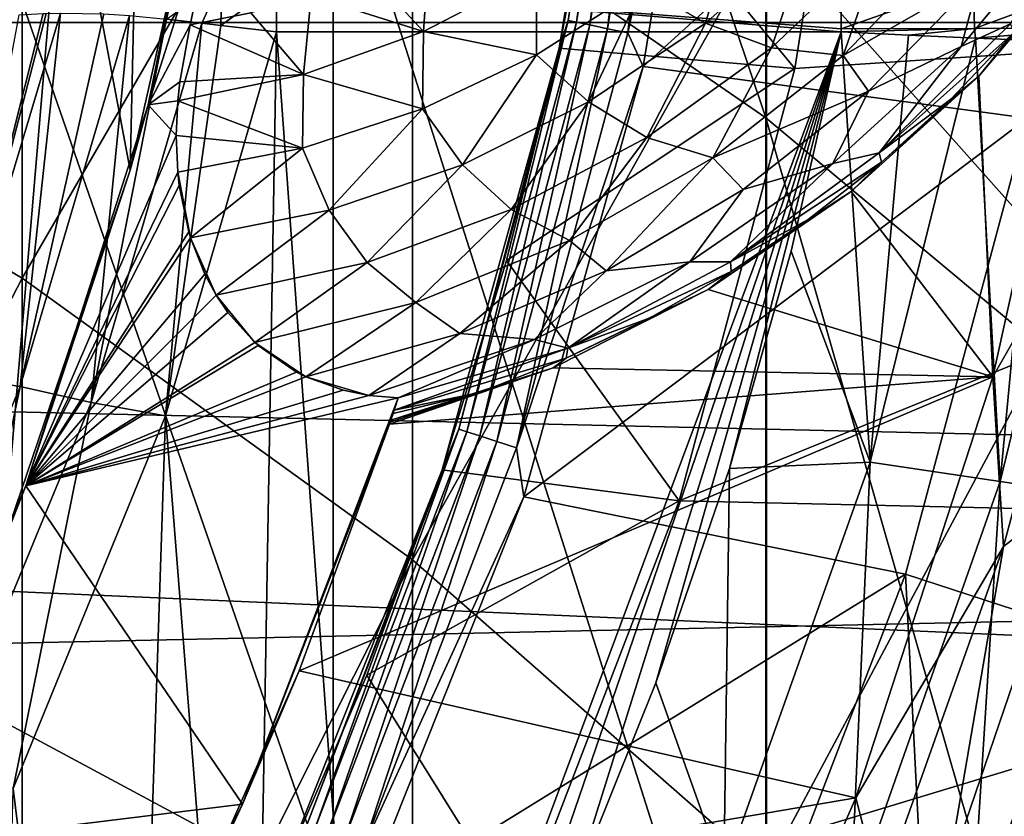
# Model space of a CAD drawing. Header units: metres. Extents: x -22 to 73, y -229 to 22.
# Tile 137 of 256: x 7.92 to 10.22, y -3.81 to -1.95. Entities that reach past the tile are written whole.
import ezdxf

# ---------------------------------------------------------------- set-up
doc = ezdxf.new("R2010")
doc.units = ezdxf.units.M
doc.layers.add('solid_509500_SW0001', color=7, linetype='CONTINUOUS')

msp = doc.modelspace()

# ---------------------------------------------------------------- linework, layer by layer
at = {"layer": 'solid_509500_SW0001'}
for points in [[(9.661106, -2.182419, 291.904266), (9.661106, 0.089903, 288.713745), (8.654225, 0.816663, 289.196472)], [(8.654225, -1.488627, 292.433289), (9.661106, -2.182419, 291.904266), (8.654225, 0.816663, 289.196472)], [(6.944628, -1.974795, 292.062592), (6.944628, 0.307392, 288.858215), (7.929916, -0.30131, 288.453888)], [(10.580494, -2.949178, 291.319611), (10.580494, -0.713293, 288.180267), (9.661106, 0.089903, 288.713745)], [(9.661106, -2.182419, 291.904266), (10.580494, -2.949178, 291.319611), (9.661106, 0.089903, 288.713745)], [(22.414381, -1.961005), (-22.5, 0), (22.5, 0)], [(22.414381, -1.961005), (-22.414381, -1.961005), (-22.5, 0)], [(7.929916, -2.555884, 291.619507), (6.944628, -1.974795, 292.062592), (7.929916, -0.30131, 288.453888)], [(7.929916, -2.555884, 291.619507), (7.929916, -0.30131, 288.453888), (8.838835, -0.987528, 287.998108)], [(20.10508, -1.344709, 0.034086), (-20.145683, -0.417051, 0.034086), (-20.02705, -2.222552, 0.034086)], [(10.393371, -2.565394, 286.950073), (9.662631, -1.744653, 287.495209), (10.393371, -0.614804, 283.794983)], [(8.654225, -3.999761, 295.513153), (8.654225, -1.488627, 292.433289), (7.568972, -0.874087, 292.901855)], [(7.568972, -3.417032, 296.020752), (8.654225, -3.999761, 295.513153), (7.568972, -0.874087, 292.901855)], [(9.2012, -1.955775, 158.592194), (9.344897, -1.016319, 158.643753), (9.355229, -0.983274, 158.592194)], [(9.2012, -1.955775, 158.592194), (9.355229, -0.983274, 158.592194), (9.22072, -1.959925, 158.543884)], [(9.355229, -0.983274, 158.592194), (9.375076, -0.98536, 158.543884), (9.22072, -1.959925, 158.543884)], [(9.22072, -1.959925, 158.543884), (9.375076, -0.98536, 158.543884), (9.251814, -1.966534, 158.502411)], [(9.375076, -0.98536, 158.543884), (9.40669, -0.988683, 158.502411), (9.251814, -1.966534, 158.502411)], [(8.838835, -3.210972, 291.119995), (7.929916, -2.555884, 291.619507), (8.838835, -0.987528, 287.998108)], [(8.838835, -3.210972, 291.119995), (8.838835, -0.987528, 287.998108), (9.662631, -1.744653, 287.495209)], [(9.251814, -1.966534, 158.502411), (9.40669, -0.988683, 158.502411), (9.292357, -1.975152, 158.470566)], [(9.40669, -0.988683, 158.502411), (9.447913, -0.993016, 158.470566), (9.292357, -1.975152, 158.470566)], [(9.292357, -1.975152, 158.470566), (9.447913, -0.993016, 158.470566), (9.339584, -1.98519, 158.450562)], [(9.447913, -0.993016, 158.470566), (9.49593, -0.998062, 158.450562), (9.339584, -1.98519, 158.450562)], [(9.339584, -1.98519, 158.450562), (9.49593, -0.998062, 158.450562), (9.543834, -1.036931, 158.443756)], [(9.344883, -1.016445, 162.943756), (9.344897, -1.016319, 158.643753), (9.180233, -2.020722, 158.643753)], [(9.2012, -1.955775, 158.592194), (9.180233, -2.020722, 158.643753), (9.344897, -1.016319, 158.643753)], [(9.276168, -1.520762, 162.943756), (9.344883, -1.016445, 162.943756), (9.180233, -2.020722, 158.643753)], [(9.891456, -1.039758, 164.443756), (9.276168, -1.520762, 162.943756), (9.72864, -2.06775, 164.443756)], [(9.339584, -1.98519, 158.450562), (9.543834, -1.036931, 158.443756), (9.375749, -2.062844, 158.443756)], [(9.375749, -2.062844, 158.443756), (9.543834, -1.036931, 158.443756), (10.442479, -1.097553, 158.443756)], [(9.891456, -1.039758, 164.443756), (9.72864, -2.06775, 164.443756), (12.355853, -1.892851, 164.443756)], [(9.375749, -2.062844, 158.443756), (10.442479, -1.097553, 158.443756), (10.270553, -2.183057, 158.443756)], [(8.409058, -1.240058, 110.443748), (8.223033, -2.152144, 110.443748), (8.39822, -1.603869, 110.493752)], [(8.223033, -2.152144, 110.443748), (8.409058, -1.240058, 110.443748), (8.39501, -1.331845, 107.815338)], [(20.10508, -1.344709, 0.034086), (-20.02705, -2.222552, 0.034086), (19.903395, -3.142828, 0.034086)], [(8.39501, -1.331845, 107.815338), (8.379907, -1.423784, 105.193748), (8.223033, -2.152144, 110.443748)], [(8.181781, -2.304011, 105.193748), (8.223033, -2.152144, 110.443748), (8.379907, -1.423784, 105.193748)], [(8.181781, -2.304011, 105.193748), (8.379907, -1.423784, 105.193748), (8.201086, -1.44502, 105.193748)], [(8.181781, -2.304011, 105.193748), (8.201086, -1.44502, 105.193748), (8.02913, -1.497925, 105.193748)], [(9.661106, -4.65764, 294.940094), (9.661106, -2.182419, 291.904266), (8.654225, -1.488627, 292.433289)], [(8.654225, -3.999761, 295.513153), (9.661106, -4.65764, 294.940094), (8.654225, -1.488627, 292.433289)], [(7.888201, -3.166432, 105.193748), (8.02913, -1.497925, 105.193748), (7.869061, -1.581021, 105.193748)], [(7.888201, -3.166432, 105.193748), (8.181781, -2.304011, 105.193748), (8.02913, -1.497925, 105.193748)], [(9.180265, -2.020576, 162.943756), (9.276168, -1.520762, 162.943756), (9.180233, -2.020722, 158.643753)], [(9.72864, -2.06775, 164.443756), (9.276168, -1.520762, 162.943756), (9.180265, -2.020576, 162.943756)], [(8.223033, -2.152144, 110.443748), (8.320801, -1.96641, 110.493752), (8.39822, -1.603869, 110.493752)], [(8.462115, -1.938074, 110.493752), (8.39822, -1.603869, 110.493752), (8.320801, -1.96641, 110.493752)], [(9.600595, -1.689487, 110.551491), (9.374939, -1.877715, 110.551491), (9.52064, -1.962377, 110.622131)], [(9.600595, -1.689487, 110.551491), (9.52064, -1.962377, 110.622131), (9.766072, -1.74478, 110.622131)], [(10.373863, -1.705224, 111.127304), (10.115861, -2.016469, 111.127304), (10.230462, -1.963523, 111.290802)], [(10.159294, -1.855503, 110.974464), (10.115861, -2.016469, 111.127304), (10.373863, -1.705224, 111.127304)], [(9.662631, -3.93375, 290.568909), (8.838835, -3.210972, 291.119995), (9.662631, -1.744653, 287.495209)], [(9.766072, -1.74478, 110.622131), (9.52064, -1.962377, 110.622131), (9.674592, -2.019697, 110.718147)], [(9.662631, -3.93375, 290.568909), (9.662631, -1.744653, 287.495209), (10.393371, -2.565394, 286.950073)], [(9.766072, -1.74478, 110.622131), (9.674592, -2.019697, 110.718147), (9.933662, -1.77324, 110.718147)], [(10.10862, -1.759498, 110.836746), (9.841384, -2.037503, 110.836746), (10.159294, -1.855503, 110.974464)], [(9.933662, -1.77324, 110.718147), (9.841384, -2.037503, 110.836746), (10.10862, -1.759498, 110.836746)], [(9.933662, -1.77324, 110.718147), (9.674592, -2.019697, 110.718147), (9.841384, -2.037503, 110.836746)], [(10.156753, -2.085286, 111.693748), (10.189889, -2.78547, 111.693748), (10.411807, -1.784084, 111.693748)], [(10.240255, -1.982954, 111.458855), (10.156753, -2.085286, 111.693748), (10.411807, -1.784084, 111.693748)], [(10.435934, -2.353436, 111.706749), (10.411807, -1.784084, 111.693748), (10.189889, -2.78547, 111.693748)], [(8.877722, -1.788655, 110.493752), (8.7419, -1.849126, 110.493752), (8.864396, -1.981937, 110.508278)], [(8.877722, -1.788655, 110.493752), (8.864396, -1.981937, 110.508278), (9.127633, -1.844911, 110.508278)], [(8.7419, -1.849126, 110.493752), (8.602922, -1.898991, 110.493752), (8.864396, -1.981937, 110.508278)], [(9.127633, -1.844911, 110.508278), (8.864396, -1.981937, 110.508278), (9.127362, -2.036007, 110.551491)], [(9.127633, -1.844911, 110.508278), (9.127362, -2.036007, 110.551491), (9.374939, -1.877715, 110.551491)], [(9.841384, -2.037503, 110.836746), (9.899903, -2.120333, 110.974464), (10.159294, -1.855503, 110.974464)], [(10.159294, -1.855503, 110.974464), (9.899903, -2.120333, 110.974464), (10.115861, -2.016469, 111.127304)], [(8.394928, -1.861492, 103.022972), (8.348543, -1.962684, 103.015228), (8.265676, -1.952738, 103.033531)], [(8.394928, -1.861492, 103.022972), (8.392557, -1.967878, 103.008461), (8.348543, -1.962684, 103.015228)], [(8.394928, -1.861492, 103.022972), (8.522373, -1.874016, 103.011986), (8.392557, -1.967878, 103.008461)], [(8.392557, -1.967878, 103.008461), (8.522373, -1.874016, 103.011986), (8.522372, -1.982844, 103)], [(8.522372, -1.982844, 103), (8.522373, -1.874016, 103.011986), (9.836749, -1.982844, 103)], [(9.836749, -1.975398, 103.000053), (9.836749, -1.982844, 103), (8.522373, -1.874016, 103.011986)], [(9.836749, -1.874018, 103.011986), (9.836749, -1.975398, 103.000053), (8.522373, -1.874016, 103.011986)], [(9.374939, -1.877715, 110.551491), (9.127362, -2.036007, 110.551491), (9.248663, -2.145719, 110.622131)], [(9.374939, -1.877715, 110.551491), (9.248663, -2.145719, 110.622131), (9.52064, -1.962377, 110.622131)], [(10.144572, -1.866875, 103.036827), (9.836749, -1.975398, 103.000053), (9.836749, -1.874018, 103.011986)], [(10.144572, -1.866875, 103.036827), (10.147156, -1.974577, 103.023643), (9.836749, -1.975398, 103.000053)], [(10.144572, -1.866875, 103.036827), (10.445861, -1.864446, 103.106377), (10.147156, -1.974577, 103.023643)], [(10.445861, -1.864446, 103.106377), (10.450977, -1.972128, 103.093773), (10.147156, -1.974577, 103.023643)], [(8.602922, -1.898991, 110.493752), (8.462115, -1.938074, 110.493752), (8.584877, -2.081628, 110.508278)], [(8.602922, -1.898991, 110.493752), (8.584877, -2.081628, 110.508278), (8.864396, -1.981937, 110.508278)], [(9.459172, -3.073452, 164.443756), (12.100962, -3.133162, 164.443756), (12.355853, -1.892851, 164.443756)], [(9.72864, -2.06775, 164.443756), (9.459172, -3.073452, 164.443756), (12.355853, -1.892851, 164.443756)], [(7.98579, -1.939465, 103.153297), (8.018968, -1.938735, 103.133972), (7.766293, -2.782483, 103.134148)], [(7.925143, -2.807752, 103.060364), (7.766293, -2.782483, 103.134148), (8.018968, -1.938735, 103.133972)], [(7.978768, -1.939708, 103.157593), (7.98579, -1.939465, 103.153297), (7.766293, -2.782483, 103.134148)], [(7.923377, -1.942751, 103.194008), (7.978768, -1.939708, 103.157593), (7.766293, -2.782483, 103.134148)], [(8.12011, -1.940504, 103.08403), (7.925143, -2.807752, 103.060364), (8.018968, -1.938735, 103.133972)], [(8.12011, -1.940504, 103.08403), (8.180225, -1.944229, 103.060265), (7.925143, -2.807752, 103.060364)], [(8.09086, -2.844606, 103.01519), (7.925143, -2.807752, 103.060364), (8.180225, -1.944229, 103.060265)], [(8.265676, -1.952738, 103.033531), (8.09086, -2.844606, 103.01519), (8.180225, -1.944229, 103.060265)], [(8.462115, -1.938074, 110.493752), (8.320801, -1.96641, 110.493752), (8.584877, -2.081628, 110.508278)], [(22.158175, -3.907085), (-22.158175, -3.907085), (-22.414381, -1.961005)], [(22.414381, -1.961005), (22.158175, -3.907085), (-22.414381, -1.961005)], [(8.265676, -1.952738, 103.033531), (8.348543, -1.962684, 103.015228), (8.09086, -2.844606, 103.01519)], [(8.26376, -2.876243, 103), (8.09086, -2.844606, 103.01519), (8.348543, -1.962684, 103.015228)], [(8.223033, -2.152144, 110.443748), (8.296792, -2.098788, 110.501884), (8.320801, -1.96641, 110.493752)], [(8.392557, -1.967878, 103.008461), (8.26376, -2.876243, 103), (8.348543, -1.962684, 103.015228)], [(8.392557, -1.967878, 103.008461), (8.522372, -1.982844, 103), (8.26376, -2.876243, 103)], [(8.584877, -2.081628, 110.508278), (8.320801, -1.96641, 110.493752), (8.296792, -2.098788, 110.501884)], [(8.946362, -2.906849, 158.592194), (9.180233, -2.020722, 158.643753), (9.2012, -1.955775, 158.592194)], [(8.946362, -2.906849, 158.592194), (9.2012, -1.955775, 158.592194), (8.96534, -2.913016, 158.543884)], [(9.2012, -1.955775, 158.592194), (9.22072, -1.959925, 158.543884), (8.96534, -2.913016, 158.543884)], [(8.96534, -2.913016, 158.543884), (9.22072, -1.959925, 158.543884), (8.995572, -2.922839, 158.502411)], [(9.22072, -1.959925, 158.543884), (9.251814, -1.966534, 158.502411), (8.995572, -2.922839, 158.502411)], [(8.995572, -2.922839, 158.502411), (9.251814, -1.966534, 158.502411), (9.034994, -2.935647, 158.470566)], [(9.251814, -1.966534, 158.502411), (9.292357, -1.975152, 158.470566), (9.034994, -2.935647, 158.470566)], [(9.52064, -1.962377, 110.622131), (9.248663, -2.145719, 110.622131), (9.384416, -2.228638, 110.718147)], [(9.52064, -1.962377, 110.622131), (9.384416, -2.228638, 110.718147), (9.674592, -2.019697, 110.718147)], [(10.230462, -1.963523, 111.290802), (9.924774, -2.263985, 111.290802), (10.240255, -1.982954, 111.458855)], [(10.115861, -2.016469, 111.127304), (9.924774, -2.263985, 111.290802), (10.230462, -1.963523, 111.290802)], [(6.944628, -4.460763, 295.111572), (6.944628, -1.974795, 292.062592), (7.929916, -2.555884, 291.619507)], [(8.26376, -2.876243, 103), (8.522372, -1.982844, 103), (8.46283, -5.392015, 103)], [(8.522372, -1.982844, 103), (8.735991, -4.93718, 103), (8.46283, -5.392015, 103)], [(8.522372, -1.982844, 103), (9.836749, -1.982844, 103), (8.735991, -4.93718, 103)], [(8.864396, -1.981937, 110.508278), (8.584877, -2.081628, 110.508278), (8.861812, -2.161839, 110.551491)], [(8.735991, -4.93718, 103), (9.836749, -1.982844, 103), (8.984698, -4.46861, 103)], [(8.864396, -1.981937, 110.508278), (8.861812, -2.161839, 110.551491), (9.127362, -2.036007, 110.551491)], [(8.984698, -4.46861, 103), (9.836749, -1.982844, 103), (9.208079, -3.988051, 103)], [(9.034994, -2.935647, 158.470566), (9.292357, -1.975152, 158.470566), (9.080913, -2.950567, 158.450562)], [(9.292357, -1.975152, 158.470566), (9.339584, -1.98519, 158.450562), (9.080913, -2.950567, 158.450562)], [(9.080913, -2.950567, 158.450562), (9.339584, -1.98519, 158.450562), (9.375749, -2.062844, 158.443756)], [(9.208079, -3.988051, 103), (9.836749, -1.982844, 103), (9.405425, -3.497321, 103)], [(9.405425, -3.497321, 103), (9.836749, -1.982844, 103), (9.576198, -2.998284, 103)], [(9.576198, -2.998284, 103), (9.836749, -1.982844, 103), (9.720036, -2.49283, 103)], [(9.904332, -2.983804, 103.024078), (9.720036, -2.49283, 103), (9.836749, -1.982844, 103)], [(10.147156, -1.974577, 103.023643), (9.993464, -1.990268, 103.006027), (9.836749, -1.982844, 103)], [(10.147156, -1.974577, 103.023643), (9.836749, -1.982844, 103), (9.836749, -1.975398, 103.000053)], [(9.993464, -1.990268, 103.006027), (9.904332, -2.983804, 103.024078), (9.836749, -1.982844, 103)], [(9.993464, -1.990268, 103.006027), (10.149398, -1.997147, 103.024078), (9.904332, -2.983804, 103.024078)], [(9.924774, -2.263985, 111.290802), (10.090829, -2.139926, 111.458855), (10.240255, -1.982954, 111.458855)], [(10.147156, -1.974577, 103.023643), (10.149398, -1.997147, 103.024078), (9.993464, -1.990268, 103.006027)], [(10.240255, -1.982954, 111.458855), (10.090829, -2.139926, 111.458855), (10.156753, -2.085286, 111.693748)], [(10.147156, -1.974577, 103.023643), (10.450977, -1.972128, 103.093773), (10.149398, -1.997147, 103.024078)], [(10.450977, -1.972128, 103.093773), (10.303594, -2.003464, 103.054085), (10.149398, -1.997147, 103.024078)], [(10.115861, -2.016469, 111.127304), (9.817379, -2.289137, 111.127304), (9.924774, -2.263985, 111.290802)], [(9.899903, -2.120333, 110.974464), (9.817379, -2.289137, 111.127304), (10.115861, -2.016469, 111.127304)], [(10.206299, -3.029024, 103.095833), (9.904332, -2.983804, 103.024078), (10.149398, -1.997147, 103.024078)], [(10.206299, -3.029024, 103.095833), (10.149398, -1.997147, 103.024078), (10.303594, -2.003464, 103.054085)], [(10.454984, -2.009192, 103.095833), (10.206299, -3.029024, 103.095833), (10.303594, -2.003464, 103.054085)], [(10.493863, -3.070308, 103.213539), (10.206299, -3.029024, 103.095833), (10.454984, -2.009192, 103.095833)], [(9.127362, -2.036007, 110.551491), (8.861812, -2.161839, 110.551491), (8.95489, -2.291605, 110.622131)], [(9.05734, -2.514876, 162.943756), (9.180233, -2.020722, 158.643753), (8.90794, -3.001434, 158.643753)], [(8.946362, -2.906849, 158.592194), (8.90794, -3.001434, 158.643753), (9.180233, -2.020722, 158.643753)], [(9.127362, -2.036007, 110.551491), (8.95489, -2.291605, 110.622131), (9.248663, -2.145719, 110.622131)], [(9.05734, -2.514876, 162.943756), (9.180265, -2.020576, 162.943756), (9.180233, -2.020722, 158.643753)], [(9.72864, -2.06775, 164.443756), (9.180265, -2.020576, 162.943756), (9.05734, -2.514876, 162.943756)], [(9.674592, -2.019697, 110.718147), (9.384416, -2.228638, 110.718147), (9.537843, -2.275336, 110.836746)], [(9.674592, -2.019697, 110.718147), (9.537843, -2.275336, 110.836746), (9.841384, -2.037503, 110.836746)], [(9.841384, -2.037503, 110.836746), (9.537843, -2.275336, 110.836746), (9.899903, -2.120333, 110.974464)], [(8.584877, -2.081628, 110.508278), (8.296792, -2.098788, 110.501884), (8.292208, -2.142786, 110.508347)], [(8.584877, -2.081628, 110.508278), (8.292208, -2.142786, 110.508347), (8.582522, -2.253206, 110.551491)], [(8.584877, -2.081628, 110.508278), (8.582522, -2.253206, 110.551491), (8.861812, -2.161839, 110.551491)], [(9.72864, -2.06775, 164.443756), (9.05734, -2.514876, 162.943756), (9.459172, -3.073452, 164.443756)], [(9.080913, -2.950567, 158.450562), (9.375749, -2.062844, 158.443756), (9.097736, -3.064507, 158.443756)], [(9.097736, -3.064507, 158.443756), (9.375749, -2.062844, 158.443756), (10.270553, -2.183057, 158.443756)], [(9.860161, -2.353679, 111.693748), (10.189889, -2.78547, 111.693748), (10.156753, -2.085286, 111.693748)], [(9.93043, -2.28567, 111.458855), (9.860161, -2.353679, 111.693748), (10.156753, -2.085286, 111.693748)], [(10.090829, -2.139926, 111.458855), (9.93043, -2.28567, 111.458855), (10.156753, -2.085286, 111.693748)], [(8.223033, -2.152144, 110.443748), (8.292208, -2.142786, 110.508347), (8.296792, -2.098788, 110.501884)], [(9.537843, -2.275336, 110.836746), (9.608301, -2.349215, 110.974464), (9.899903, -2.120333, 110.974464)], [(9.899903, -2.120333, 110.974464), (9.608301, -2.349215, 110.974464), (9.817379, -2.289137, 111.127304)], [(8.223033, -2.152144, 110.443748), (7.938388, -3.038419, 110.443748), (8.28863, -2.22337, 110.525406)], [(8.181781, -2.304011, 105.193748), (7.938388, -3.038419, 110.443748), (8.223033, -2.152144, 110.443748)], [(8.223033, -2.152144, 110.443748), (8.28863, -2.22337, 110.525406), (8.292208, -2.142786, 110.508347)], [(8.582522, -2.253206, 110.551491), (8.292208, -2.142786, 110.508347), (8.28863, -2.22337, 110.525406)], [(9.248663, -2.145719, 110.622131), (8.95489, -2.291605, 110.622131), (9.068524, -2.396182, 110.718147)], [(9.248663, -2.145719, 110.622131), (9.068524, -2.396182, 110.718147), (9.384416, -2.228638, 110.718147)], [(9.924774, -2.263985, 111.290802), (9.93043, -2.28567, 111.458855), (10.090829, -2.139926, 111.458855)], [(8.861812, -2.161839, 110.551491), (8.582522, -2.253206, 110.551491), (8.644448, -2.39749, 110.622131)], [(8.861812, -2.161839, 110.551491), (8.644448, -2.39749, 110.622131), (8.95489, -2.291605, 110.622131)], [(9.097736, -3.064507, 158.443756), (10.270553, -2.183057, 158.443756), (9.986085, -3.244703, 158.443756)], [(10.580494, -5.384708, 294.306763), (10.580494, -2.949178, 291.319611), (9.661106, -2.182419, 291.904266)], [(9.661106, -4.65764, 294.940094), (10.580494, -5.384708, 294.306763), (9.661106, -2.182419, 291.904266)], [(9.986089, -3.244693, 143.443756), (9.986085, -3.244703, 158.443756), (10.270553, -2.183057, 158.443756)], [(10.270551, -2.183068, 143.443756), (9.986089, -3.244693, 143.443756), (10.270553, -2.183057, 158.443756)], [(10.461629, -3.399165, 142.577728), (9.986089, -3.244693, 143.443756), (10.270551, -2.183068, 143.443756)], [(19.903395, -3.142828, 0.034086), (-20.02705, -2.222552, 0.034086), (-19.746927, -4.010159, 0.034086)], [(7.938388, -3.038419, 110.443748), (8.292315, -2.308945, 110.551521), (8.28863, -2.22337, 110.525406)], [(8.582522, -2.253206, 110.551491), (8.28863, -2.22337, 110.525406), (8.292315, -2.308945, 110.551521)], [(9.384416, -2.228638, 110.718147), (9.068524, -2.396182, 110.718147), (9.203981, -2.468308, 110.836746)], [(9.384416, -2.228638, 110.718147), (9.203981, -2.468308, 110.836746), (9.537843, -2.275336, 110.836746)], [(8.582522, -2.253206, 110.551491), (8.292315, -2.308945, 110.551521), (8.321914, -2.461561, 110.622086)], [(8.582522, -2.253206, 110.551491), (8.321914, -2.461561, 110.622086), (8.644448, -2.39749, 110.622131)], [(9.924774, -2.263985, 111.290802), (9.579041, -2.517343, 111.290802), (9.93043, -2.28567, 111.458855)], [(9.817379, -2.289137, 111.127304), (9.579041, -2.517343, 111.290802), (9.924774, -2.263985, 111.290802)], [(8.95489, -2.291605, 110.622131), (8.644448, -2.39749, 110.622131), (8.732785, -2.519218, 110.718147)], [(8.95489, -2.291605, 110.622131), (8.732785, -2.519218, 110.718147), (9.068524, -2.396182, 110.718147)], [(9.537843, -2.275336, 110.836746), (9.203981, -2.468308, 110.836746), (9.289433, -2.538268, 110.974464)], [(9.537843, -2.275336, 110.836746), (9.289433, -2.538268, 110.974464), (9.608301, -2.349215, 110.974464)], [(9.817379, -2.289137, 111.127304), (9.484128, -2.518011, 111.127304), (9.579041, -2.517343, 111.290802)], [(9.608301, -2.349215, 110.974464), (9.484128, -2.518011, 111.127304), (9.817379, -2.289137, 111.127304)], [(9.579041, -2.517343, 111.290802), (9.759903, -2.41942, 111.458855), (9.93043, -2.28567, 111.458855)], [(9.93043, -2.28567, 111.458855), (9.759903, -2.41942, 111.458855), (9.860161, -2.353679, 111.693748)], [(7.888201, -3.166432, 105.193748), (7.938388, -3.038419, 110.443748), (8.181781, -2.304011, 105.193748)], [(7.938388, -3.038419, 110.443748), (8.295749, -2.339909, 110.563187), (8.292315, -2.308945, 110.551521)], [(8.317864, -2.447939, 110.614349), (8.292315, -2.308945, 110.551521), (8.295749, -2.339909, 110.563187)], [(8.321914, -2.461561, 110.622086), (8.292315, -2.308945, 110.551521), (8.317864, -2.447939, 110.614349)], [(7.938388, -3.038419, 110.443748), (8.317864, -2.447939, 110.614349), (8.295749, -2.339909, 110.563187)], [(9.608301, -2.349215, 110.974464), (9.289433, -2.538268, 110.974464), (9.484128, -2.518011, 111.127304)], [(9.527135, -2.58222, 111.693748), (10.189889, -2.78547, 111.693748), (9.860161, -2.353679, 111.693748)], [(9.58014, -2.540473, 111.458855), (9.527135, -2.58222, 111.693748), (9.860161, -2.353679, 111.693748)], [(9.759903, -2.41942, 111.458855), (9.58014, -2.540473, 111.458855), (9.860161, -2.353679, 111.693748)], [(10.214479, -3.179907, 111.706749), (10.435934, -2.353436, 111.706749), (10.189889, -2.78547, 111.693748)], [(10.391912, -3.042596, 111.745613), (10.435934, -2.353436, 111.706749), (10.214479, -3.179907, 111.706749)], [(8.644448, -2.39749, 110.622131), (8.321914, -2.461561, 110.622086), (8.381566, -2.595561, 110.71801)], [(8.644448, -2.39749, 110.622131), (8.381566, -2.595561, 110.71801), (8.732785, -2.519218, 110.718147)], [(9.068524, -2.396182, 110.718147), (8.732785, -2.519218, 110.718147), (8.846381, -2.612614, 110.836746)], [(9.068524, -2.396182, 110.718147), (8.846381, -2.612614, 110.836746), (9.203981, -2.468308, 110.836746)], [(9.579041, -2.517343, 111.290802), (9.58014, -2.540473, 111.458855), (9.759903, -2.41942, 111.458855)], [(7.938388, -3.038419, 110.443748), (8.321914, -2.461561, 110.622086), (8.317864, -2.447939, 110.614349)], [(7.938388, -3.038419, 110.443748), (8.355063, -2.546585, 110.678291), (8.321914, -2.461561, 110.622086)], [(8.381566, -2.595561, 110.71801), (8.321914, -2.461561, 110.622086), (8.355063, -2.546585, 110.678291)], [(9.203981, -2.468308, 110.836746), (8.846381, -2.612614, 110.836746), (8.948704, -2.684289, 110.974464)], [(9.203981, -2.468308, 110.836746), (8.948704, -2.684289, 110.974464), (9.289433, -2.538268, 110.974464)], [(9.904332, -2.983804, 103.024078), (9.576198, -2.998284, 103), (9.720036, -2.49283, 103)], [(8.732785, -2.519218, 110.718147), (8.381566, -2.595561, 110.71801), (8.471332, -2.705405, 110.836594)], [(8.732785, -2.519218, 110.718147), (8.471332, -2.705405, 110.836594), (8.846381, -2.612614, 110.836746)], [(8.907932, -3.001458, 162.943756), (9.05734, -2.514876, 162.943756), (8.90794, -3.001434, 158.643753)], [(9.459172, -3.073452, 164.443756), (9.05734, -2.514876, 162.943756), (8.907932, -3.001458, 162.943756)], [(9.484128, -2.518011, 111.127304), (9.122484, -2.698712, 111.127304), (9.200454, -2.718326, 111.290802)], [(9.289433, -2.538268, 110.974464), (9.122484, -2.698712, 111.127304), (9.484128, -2.518011, 111.127304)], [(9.579041, -2.517343, 111.290802), (9.200454, -2.718326, 111.290802), (9.58014, -2.540473, 111.458855)], [(9.484128, -2.518011, 111.127304), (9.200454, -2.718326, 111.290802), (9.579041, -2.517343, 111.290802)], [(9.289433, -2.538268, 110.974464), (8.948704, -2.684289, 110.974464), (9.122484, -2.698712, 111.127304)], [(9.200454, -2.718326, 111.290802), (9.392086, -2.648197, 111.458855), (9.58014, -2.540473, 111.458855)], [(9.58014, -2.540473, 111.458855), (9.392086, -2.648197, 111.458855), (9.527135, -2.58222, 111.693748)], [(7.929916, -5.011773, 294.631622), (6.944628, -4.460763, 295.111572), (7.929916, -2.555884, 291.619507)], [(7.929916, -5.011773, 294.631622), (7.929916, -2.555884, 291.619507), (8.838835, -3.210972, 291.119995)], [(7.938388, -3.038419, 110.443748), (8.381566, -2.595561, 110.71801), (8.355063, -2.546585, 110.678291)], [(10.393371, -4.717258, 289.971466), (9.662631, -3.93375, 290.568909), (10.393371, -2.565394, 286.950073)], [(9.166075, -2.764104, 111.693748), (10.189889, -2.78547, 111.693748), (9.527135, -2.58222, 111.693748)], [(9.196728, -2.742024, 111.458855), (9.166075, -2.764104, 111.693748), (9.527135, -2.58222, 111.693748)], [(9.392086, -2.648197, 111.458855), (9.196728, -2.742024, 111.458855), (9.527135, -2.58222, 111.693748)], [(7.938388, -3.038419, 110.443748), (8.4084, -2.635489, 110.755501), (8.381566, -2.595561, 110.71801)], [(8.471332, -2.705405, 110.836594), (8.381566, -2.595561, 110.71801), (8.4084, -2.635489, 110.755501)], [(8.846381, -2.612614, 110.836746), (8.471332, -2.705405, 110.836594), (8.590242, -2.784972, 110.974159)], [(8.846381, -2.612614, 110.836746), (8.590242, -2.784972, 110.974159), (8.948704, -2.684289, 110.974464)], [(7.938388, -3.038419, 110.443748), (8.471332, -2.705405, 110.836594), (8.4084, -2.635489, 110.755501)], [(9.200454, -2.718326, 111.290802), (9.196728, -2.742024, 111.458855), (9.392086, -2.648197, 111.458855)], [(8.948704, -2.684289, 110.974464), (8.590242, -2.784972, 110.974159), (8.736834, -2.828304, 111.126976)], [(8.948704, -2.684289, 110.974464), (8.736834, -2.828304, 111.126976), (9.122484, -2.698712, 111.127304)], [(9.122484, -2.698712, 111.127304), (8.736834, -2.828304, 111.126976), (8.805097, -2.834214, 111.193748)], [(9.122484, -2.698712, 111.127304), (8.805097, -2.834214, 111.193748), (9.200454, -2.718326, 111.290802)], [(7.938388, -3.038419, 110.443748), (8.479058, -2.712334, 110.846062), (8.471332, -2.705405, 110.836594)], [(7.938388, -3.038419, 110.443748), (8.568544, -2.774101, 110.950172), (8.479058, -2.712334, 110.846062)], [(8.568544, -2.774101, 110.950172), (8.471332, -2.705405, 110.836594), (8.479058, -2.712334, 110.846062)], [(8.590242, -2.784972, 110.974159), (8.471332, -2.705405, 110.836594), (8.568544, -2.774101, 110.950172)], [(9.200454, -2.718326, 111.290802), (8.805097, -2.834214, 111.193748), (8.795753, -2.863083, 111.290878)], [(9.200454, -2.718326, 111.290802), (8.795753, -2.863083, 111.290878), (9.196728, -2.742024, 111.458855)], [(9.196728, -2.742024, 111.458855), (8.795753, -2.863083, 111.290878), (8.995089, -2.821462, 111.458855)], [(9.196728, -2.742024, 111.458855), (8.995089, -2.821462, 111.458855), (9.166075, -2.764104, 111.693748)], [(9.166075, -2.764104, 111.693748), (8.786695, -2.890762, 111.576225), (8.785156, -2.895432, 111.693748)], [(9.166075, -2.764104, 111.693748), (8.785156, -2.895432, 111.693748), (10.189889, -2.78547, 111.693748)], [(9.166075, -2.764104, 111.693748), (8.788228, -2.886095, 111.458855), (8.786695, -2.890762, 111.576225)], [(8.995089, -2.821462, 111.458855), (8.788228, -2.886095, 111.458855), (9.166075, -2.764104, 111.693748)], [(7.925143, -2.807752, 103.060364), (7.580023, -3.637942, 103.060364), (7.766293, -2.782483, 103.134148)], [(7.938388, -3.038419, 110.443748), (8.590242, -2.784972, 110.974159), (8.568544, -2.774101, 110.950172)], [(7.938388, -3.038419, 110.443748), (8.677084, -2.816239, 111.066414), (8.590242, -2.784972, 110.974159)], [(10.189889, -2.78547, 111.693748), (8.785156, -2.895432, 111.693748), (8.574806, -3.469177, 111.693748)], [(10.189889, -2.78547, 111.693748), (8.574806, -3.469177, 111.693748), (9.870275, -3.764355, 111.693748)], [(8.736834, -2.828304, 111.126976), (8.590242, -2.784972, 110.974159), (8.677084, -2.816239, 111.066414)], [(10.214479, -3.179907, 111.706749), (10.189889, -2.78547, 111.693748), (9.870275, -3.764355, 111.693748)], [(7.740086, -3.693897, 103.01519), (7.580023, -3.637942, 103.060364), (7.925143, -2.807752, 103.060364)], [(8.09086, -2.844606, 103.01519), (7.740086, -3.693897, 103.01519), (7.925143, -2.807752, 103.060364)], [(7.938388, -3.038419, 110.443748), (8.736834, -2.828304, 111.126976), (8.677084, -2.816239, 111.066414)], [(7.938388, -3.038419, 110.443748), (8.805097, -2.834214, 111.193748), (8.736834, -2.828304, 111.126976)], [(7.938388, -3.038419, 110.443748), (8.442576, -3.779603, 111.193748), (8.805097, -2.834214, 111.193748)], [(8.795753, -2.863083, 111.290878), (8.805097, -2.834214, 111.193748), (8.442576, -3.779603, 111.193748)], [(8.995089, -2.821462, 111.458855), (8.793329, -2.870516, 111.325356), (8.788228, -2.886095, 111.458855)], [(8.995089, -2.821462, 111.458855), (8.795753, -2.863083, 111.290878), (8.793329, -2.870516, 111.325356)], [(7.908825, -3.743392, 103), (7.740086, -3.693897, 103.01519), (8.09086, -2.844606, 103.01519)], [(8.26376, -2.876243, 103), (7.908825, -3.743392, 103), (8.09086, -2.844606, 103.01519)], [(8.793329, -2.870516, 111.325356), (8.795753, -2.863083, 111.290878), (8.442576, -3.779603, 111.193748)], [(8.26376, -2.876243, 103), (8.166213, -5.831491, 103), (7.908825, -3.743392, 103)], [(8.26376, -2.876243, 103), (8.46283, -5.392015, 103), (8.166213, -5.831491, 103)], [(8.788228, -2.886095, 111.458855), (8.793329, -2.870516, 111.325356), (8.442576, -3.779603, 111.193748)], [(8.786695, -2.890762, 111.576225), (8.788228, -2.886095, 111.458855), (8.442576, -3.779603, 111.193748)], [(8.785156, -2.895432, 111.693748), (8.786695, -2.890762, 111.576225), (8.442576, -3.779603, 111.193748)], [(8.574806, -3.469177, 111.693748), (8.785156, -2.895432, 111.693748), (8.442576, -3.779603, 111.193748)], [(8.593504, -3.826074, 158.592194), (8.90794, -3.001434, 158.643753), (8.946362, -2.906849, 158.592194)], [(8.593504, -3.826074, 158.592194), (8.946362, -2.906849, 158.592194), (8.611734, -3.834191, 158.543884)], [(8.946362, -2.906849, 158.592194), (8.96534, -2.913016, 158.543884), (8.611734, -3.834191, 158.543884)], [(8.611734, -3.834191, 158.543884), (8.96534, -2.913016, 158.543884), (8.640774, -3.847121, 158.502411)], [(8.96534, -2.913016, 158.543884), (8.995572, -2.922839, 158.502411), (8.640774, -3.847121, 158.502411)], [(8.640774, -3.847121, 158.502411), (8.995572, -2.922839, 158.502411), (8.67864, -3.86398, 158.470566)], [(8.995572, -2.922839, 158.502411), (9.034994, -2.935647, 158.470566), (8.67864, -3.86398, 158.470566)], [(8.67864, -3.86398, 158.470566), (9.034994, -2.935647, 158.470566), (8.722748, -3.883618, 158.450562)], [(9.034994, -2.935647, 158.470566), (9.080913, -2.950567, 158.450562), (8.722748, -3.883618, 158.450562)], [(8.722748, -3.883618, 158.450562), (9.080913, -2.950567, 158.450562), (9.097736, -3.064507, 158.443756)], [(8.907932, -3.001458, 162.943756), (8.90794, -3.001434, 158.643753), (8.531209, -3.946958, 158.643753)], [(8.593504, -3.826074, 158.592194), (8.531209, -3.946958, 158.643753), (8.90794, -3.001434, 158.643753)], [(8.732439, -3.479152, 162.943756), (8.907932, -3.001458, 162.943756), (8.531209, -3.946958, 158.643753)], [(9.459172, -3.073452, 164.443756), (8.907932, -3.001458, 162.943756), (8.732439, -3.479152, 162.943756)], [(9.563598, -3.941635, 103.024078), (9.405425, -3.497321, 103), (9.576198, -2.998284, 103)], [(9.904332, -2.983804, 103.024078), (9.563598, -3.941635, 103.024078), (9.576198, -2.998284, 103)], [(9.858396, -4.0194, 103.095833), (9.563598, -3.941635, 103.024078), (9.904332, -2.983804, 103.024078)], [(10.206299, -3.029024, 103.095833), (9.858396, -4.0194, 103.095833), (9.904332, -2.983804, 103.024078)], [(7.938388, -3.038419, 110.443748), (7.558537, -3.888253, 110.443748), (8.442576, -3.779603, 111.193748)], [(7.888201, -3.166432, 105.193748), (7.558537, -3.888253, 110.443748), (7.938388, -3.038419, 110.443748)], [(10.13928, -4.091815, 103.213539), (9.858396, -4.0194, 103.095833), (10.206299, -3.029024, 103.095833)], [(10.08236, -3.949081, 111.745613), (10.241661, -3.869781, 111.808891), (10.391912, -3.042596, 111.745613)], [(10.08236, -3.949081, 111.745613), (10.391912, -3.042596, 111.745613), (10.214479, -3.179907, 111.706749)], [(10.493863, -3.070308, 103.213539), (10.13928, -4.091815, 103.213539), (10.206299, -3.029024, 103.095833)], [(8.713042, -4.030245, 158.443756), (9.097736, -3.064507, 158.443756), (9.986085, -3.244703, 158.443756)], [(8.722748, -3.883618, 158.450562), (9.097736, -3.064507, 158.443756), (8.713042, -4.030245, 158.443756)], [(10.399456, -4.157229, 103.374344), (10.13928, -4.091815, 103.213539), (10.493863, -3.070308, 103.213539)], [(9.459172, -3.073452, 164.443756), (8.732439, -3.479152, 162.943756), (9.086041, -4.045476, 164.443756)], [(9.459172, -3.073452, 164.443756), (9.086041, -4.045476, 164.443756), (12.100962, -3.133162, 164.443756)], [(9.086041, -4.045476, 164.443756), (11.721905, -4.341305, 164.443756), (12.100962, -3.133162, 164.443756)], [(19.903395, -3.142828, 0.034086), (-19.746927, -4.010159, 0.034086), (19.541224, -4.915596, 0.034086)], [(9.927684, -3.986036, 111.706749), (10.214479, -3.179907, 111.706749), (9.870275, -3.764355, 111.693748)], [(10.08236, -3.949081, 111.745613), (10.214479, -3.179907, 111.706749), (9.927684, -3.986036, 111.706749)], [(10.176516, -4.21525, 121.271309), (10.461621, -3.399187, 121.443748), (10.540679, -3.19748, 121.271309)], [(10.176516, -4.21525, 121.271309), (10.540679, -3.19748, 121.271309), (10.218061, -4.23246, 121.102715)], [(8.838835, -5.632951, 294.090515), (7.929916, -5.011773, 294.631622), (8.838835, -3.210972, 291.119995)], [(8.838835, -5.632951, 294.090515), (8.838835, -3.210972, 291.119995), (9.662631, -3.93375, 290.568909)], [(8.713042, -4.030245, 158.443756), (9.986085, -3.244703, 158.443756), (9.592226, -4.270737, 158.443756)], [(9.986089, -3.244693, 143.443756), (9.592224, -4.270741, 143.443756), (9.986085, -3.244703, 158.443756)], [(10.048946, -4.474223, 142.577728), (9.592224, -4.270741, 143.443756), (9.986089, -3.244693, 143.443756)], [(9.592224, -4.270741, 143.443756), (9.592226, -4.270737, 158.443756), (9.986085, -3.244703, 158.443756)], [(10.048946, -4.474223, 142.577728), (9.986089, -3.244693, 143.443756), (10.461629, -3.399165, 142.577728)], [(10.048946, -4.474223, 142.577728), (10.461629, -3.399165, 142.577728), (10.049, -4.474103, 121.443748)], [(10.461629, -3.399165, 142.577728), (10.269384, -3.942047, 121.443748), (10.049, -4.474103, 121.443748)], [(10.176516, -4.21525, 121.271309), (10.269384, -3.942047, 121.443748), (10.461621, -3.399187, 121.443748)], [(8.654225, -6.706083, 298.423004), (8.654225, -3.999761, 295.513153), (7.568972, -3.417032, 296.020752)], [(7.568972, -6.157637, 298.967468), (8.654225, -6.706083, 298.423004), (7.568972, -3.417032, 296.020752)], [(8.327033, -4.027781, 111.693748), (8.574806, -3.469177, 111.693748), (8.442576, -3.779603, 111.193748)], [(9.870275, -3.764355, 111.693748), (8.574806, -3.469177, 111.693748), (8.327033, -4.027781, 111.693748)], [(8.531167, -3.947048, 162.943756), (8.732439, -3.479152, 162.943756), (8.531209, -3.946958, 158.643753)], [(9.086041, -4.045476, 164.443756), (8.732439, -3.479152, 162.943756), (8.531167, -3.947048, 162.943756)], [(9.563598, -3.941635, 103.024078), (9.208079, -3.988051, 103), (9.405425, -3.497321, 103)], [(7.908825, -3.743392, 103), (8.166213, -5.831491, 103), (7.847071, -6.254342, 103)], [(7.558537, -3.888253, 110.443748), (7.978986, -4.679561, 111.193748), (8.442576, -3.779603, 111.193748)], [(8.327033, -4.027781, 111.693748), (8.442576, -3.779603, 111.193748), (7.978986, -4.679561, 111.193748)], [(9.870275, -3.764355, 111.693748), (8.327033, -4.027781, 111.693748), (9.457183, -4.706844, 111.693748)], [(9.927684, -3.986036, 111.706749), (9.870275, -3.764355, 111.693748), (9.457183, -4.706844, 111.693748)]]:
    msp.add_3dface(points, dxfattribs=at)

doc.saveas('drawing.dxf')
